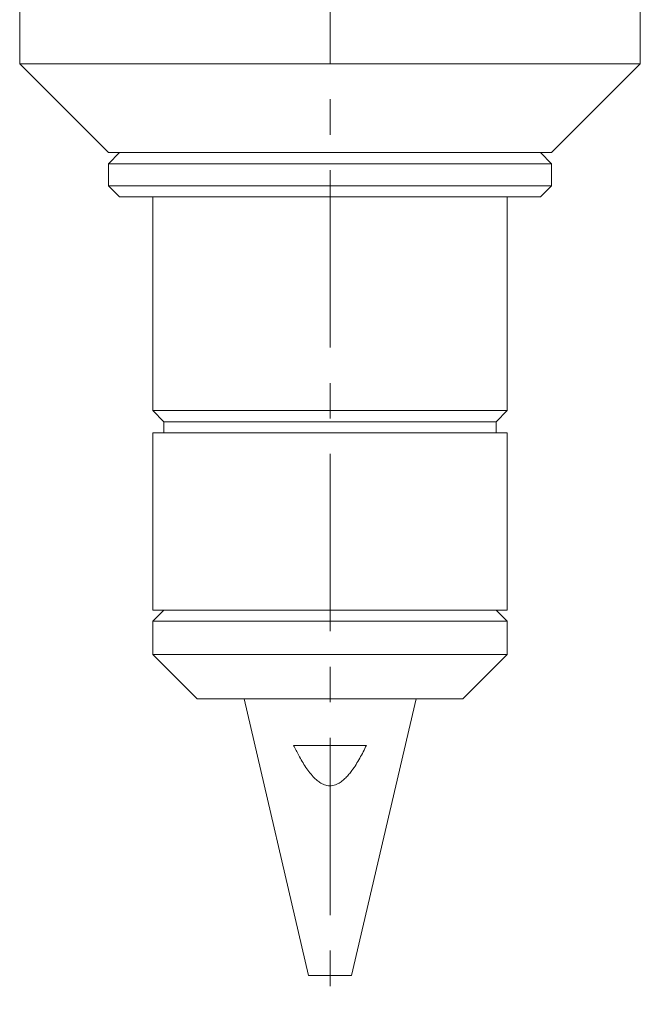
# Model space of a CAD drawing. Header units: inches. Extents: x 1 to 19.1, y 1.1 to 15.6.
# Tile 9 of 22: x 10.4 to 12.1, y 5.1 to 7.9. Entities that reach past the tile are written whole.
import ezdxf

# ---------------------------------------------------------------- set-up
doc = ezdxf.new("R2010")
doc.units = ezdxf.units.IN
doc.header["$MEASUREMENT"] = 0
doc.linetypes.add('CENTERX2', pattern=[0.8, 0.5, -0.1, 0.1, -0.1])
doc.layers.add('SLD-0', color=7, linetype='Continuous')

msp = doc.modelspace()

# ---------------------------------------------------------------- linework, layer by layer
at = {"color": 7, "linetype": 'Continuous', "lineweight": 15}
for p, q in [((10.3774, 9.7439), (10.3774, 7.7439)), ((12.1274, 7.7439), (12.1274, 9.7439)), ((10.3774, 7.7439), (10.6274, 7.4939)), ((10.6337, 7.7439), (10.3774, 7.7439)), ((12.1274, 7.7439), (10.6337, 7.7439)), ((11.8774, 7.4939), (12.1274, 7.7439)), ((10.6586, 7.4939), (10.6274, 7.4627)), ((10.8104, 7.4939), (10.6274, 7.4939)), ((11.8774, 7.4939), (10.8104, 7.4939)), ((11.8774, 7.4627), (11.8461, 7.4939)), ((10.6274, 7.4627), (10.6274, 7.4002)), ((10.6274, 7.4627), (11.8774, 7.4627)), ((11.8774, 7.4002), (11.8774, 7.4627)), ((10.6274, 7.4002), (10.6586, 7.3689)), ((10.6274, 7.4002), (11.8774, 7.4002)), ((11.8461, 7.3689), (11.8774, 7.4002)), ((10.6586, 7.3689), (11.8461, 7.3689)), ((10.7524, 7.3689), (10.7524, 6.7664)), ((11.7524, 6.7664), (11.7524, 7.3689)), ((10.7524, 6.7664), (10.7836, 6.7352)), ((11.7524, 6.7664), (10.7524, 6.7664)), ((11.7211, 6.7352), (11.7524, 6.7664)), ((10.7836, 6.7352), (10.7836, 6.7039)), ((11.7211, 6.7352), (10.7836, 6.7352)), ((11.7211, 6.7039), (11.7211, 6.7352)), ((10.7524, 6.7039), (10.7524, 6.2039)), ((11.7524, 6.7039), (10.7524, 6.7039)), ((11.7524, 6.2039), (11.7524, 6.7039)), ((10.7836, 6.2039), (10.7524, 6.1727)), ((11.7524, 6.2039), (10.7524, 6.2039)), ((11.7524, 6.1727), (11.7211, 6.2039)), ((10.7524, 6.1727), (10.7524, 6.0789)), ((11.7524, 6.1727), (10.7524, 6.1727)), ((11.7524, 6.0789), (11.7524, 6.1727)), ((10.7524, 6.0789), (10.8774, 5.9539)), ((11.7524, 6.0789), (10.7524, 6.0789)), ((11.6274, 5.9539), (11.7524, 6.0789)), ((11.6274, 5.9539), (10.8774, 5.9539)), ((11.0099, 5.9539), (11.1921, 5.1739)), ((11.3127, 5.1739), (11.4949, 5.9539)), ((11.1496, 5.8229), (11.3552, 5.8229)), ((11.1921, 5.1739), (11.3127, 5.1739))]:
    msp.add_line(p, q, dxfattribs=at)
msp.add_open_spline([(11.3552, 5.8229), (11.3491, 5.8107), (11.34, 5.7923), (11.3259, 5.7688), (11.3157, 5.7536), (11.3059, 5.7412), (11.2969, 5.7312), (11.2868, 5.7221), (11.277, 5.7156), (11.2679, 5.7115), (11.2601, 5.7094), (11.2519, 5.7087), (11.244, 5.7095), (11.2366, 5.7117), (11.228, 5.7154), (11.2185, 5.7217), (11.207, 5.7319), (11.1955, 5.745), (11.1841, 5.7607), (11.1737, 5.7773), (11.1619, 5.798), (11.1543, 5.8134), (11.1496, 5.8229)], degree=3, knots=[0, 0, 0, 0, 0.128034, 0.192411, 0.256997, 0.298871, 0.340958, 0.382881, 0.425638, 0.45062, 0.476173, 0.501201, 0.527118, 0.549979, 0.57332, 0.614553, 0.656843, 0.716667, 0.777145, 0.838722, 0.900463, 1, 1, 1, 1], dxfattribs=at)
at = {"layer": 'SLD-0', "color": 7, "linetype": 'CENTERX2', "lineweight": 0}
msp.add_line((11.2524, 10.6443), (11.2524, 5.0928), dxfattribs=at)

doc.saveas('drawing.dxf')
